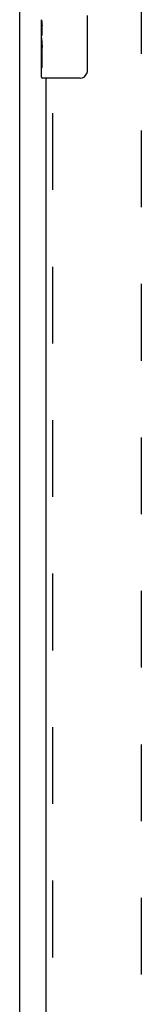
# Model space of a CAD drawing. Header units: inches. Extents: x 0 to 200, y 0 to 129.
# Tile 9 of 43: x 67.57 to 69.32, y 22.68 to 36.8. Entities that reach past the tile are written whole.
import ezdxf

# ---------------------------------------------------------------- set-up
doc = ezdxf.new("R2010")
doc.units = ezdxf.units.IN
doc.header["$LTSCALE"] = 11
doc.header["$MEASUREMENT"] = 0
doc.linetypes.add('HIDDEN', pattern=[0.2, 0.1, -0.1])
doc.layers.get('0').update_dxf_attribs({"linetype": 'CONTINUOUS'})
doc.layers.add('DEFAULT_2', color=8, linetype='HIDDEN')
doc.layers.add('DOOR_ASSEMBLY', color=7, linetype='CONTINUOUS')

msp = doc.modelspace()

# ---------------------------------------------------------------- linework, layer by layer
at = {"color": 3, "linetype": 'Continuous'}
msp.add_line((67.572, 86.846), (67.572, 8.314), dxfattribs=at)
at = {"layer": 'DEFAULT_2', "color": 8, "linetype": 'HIDDEN'}
msp.add_line((69.322, 9.908), (69.322, 85.252), dxfattribs=at)
at = {"layer": 'DOOR_ASSEMBLY', "color": 7, "linetype": 'Continuous'}
for p, q in [((68.542, 36.856), (68.542, 36.056)), ((67.887, 36.538), (67.887, 36.795)), ((67.893, 36.739), (67.887, 36.739)), ((67.894, 36.572), (67.894, 36.708)), ((67.887, 36.572), (67.894, 36.572)), ((67.887, 35.971), (67.887, 36.535)), ((67.888, 36.509), (67.887, 36.509)), ((67.888, 36.511), (67.89, 36.489)), ((67.887, 36.377), (67.893, 36.377)), ((67.887, 36.341), (67.894, 36.341)), ((67.887, 36.278), (67.894, 36.278)), ((67.894, 36.111), (67.894, 36.341)), ((67.887, 36.111), (67.894, 36.111)), ((68.442, 35.956), (67.902, 35.956))]:
    msp.add_line(p, q, dxfattribs=at)
at = {"layer": 'DOOR_ASSEMBLY', "color": 8, "linetype": 'HIDDEN'}
msp.add_line((68.051, 14.555), (68.051, 36.111), dxfattribs=at)
at = {"layer": 'DOOR_ASSEMBLY', "color": 3, "linetype": 'Continuous'}
msp.add_line((67.947, 35.956), (67.947, 14.71), dxfattribs=at)
at = {"layer": 'DOOR_ASSEMBLY', "color": 7, "linetype": 'Continuous'}
for points in [[(67.887, 36.796), (67.887, 36.792), (67.887, 36.787), (67.888, 36.782), (67.89, 36.769)], [(67.89, 36.769), (67.891, 36.761), (67.891, 36.753), (67.892, 36.745)], [(67.892, 36.745), (67.893, 36.736), (67.893, 36.727), (67.894, 36.717), (67.894, 36.708)], [(67.887, 36.538), (67.887, 36.53), (67.888, 36.521), (67.888, 36.511)], [(67.89, 36.489), (67.891, 36.477), (67.892, 36.465), (67.893, 36.453), (67.893, 36.44), (67.894, 36.427), (67.894, 36.414), (67.894, 36.402), (67.893, 36.389), (67.893, 36.376), (67.892, 36.364), (67.891, 36.352)], [(68.542, 36.056), (68.542, 36.05), (68.541, 36.044), (68.54, 36.038), (68.539, 36.032), (68.537, 36.026), (68.535, 36.02)]]:
    msp.add_lwpolyline(points, dxfattribs=at)
for centre, radius, start, end in [((68.442, 36.056), 0.1, 270, 338.7946), ((67.902, 35.971), 0.015, 180, 270)]:
    msp.add_arc(centre, radius, start, end, dxfattribs=at)
msp.add_ellipse((68.15, 36.372), major_axis=(0.263, 0), ratio=0.432808, start_param=-3.141593, end_param=-2.961605, dxfattribs=at)

doc.saveas('drawing.dxf')
